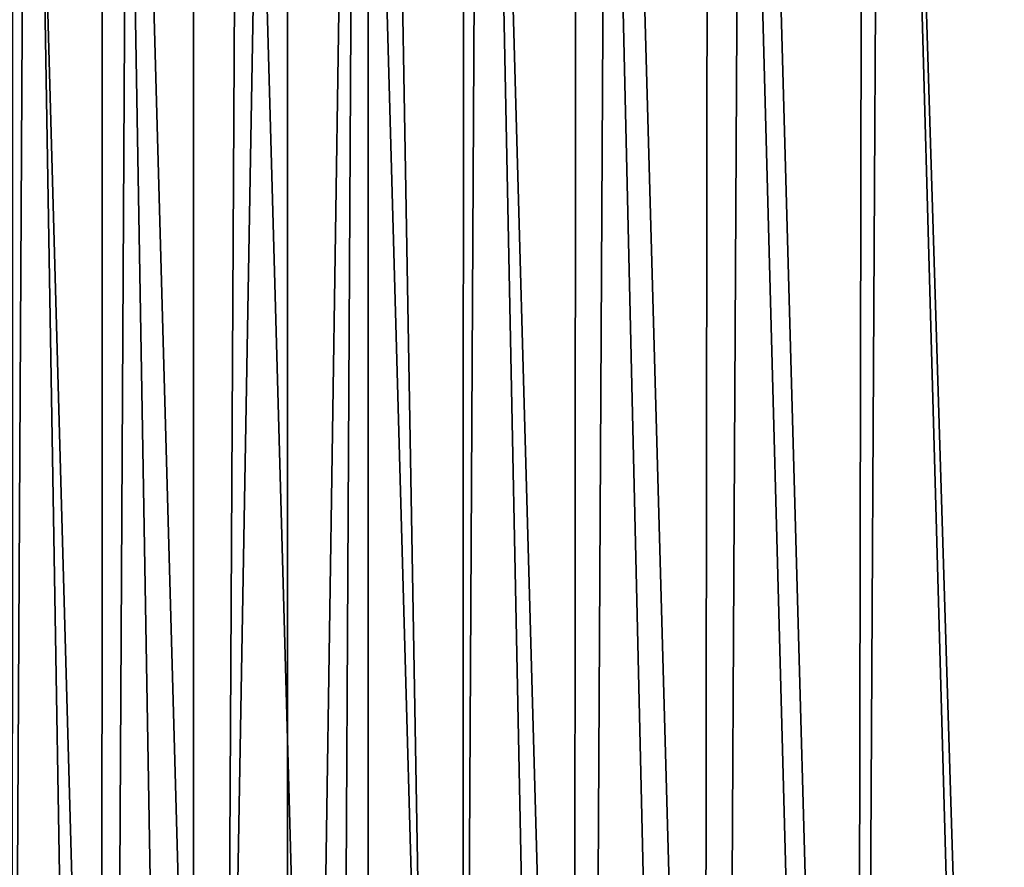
# Model space of a CAD drawing. Header units: metres. Extents: x -23 to 23, y -134 to 23.
# Tile 47 of 88: x -15 to -7, y -1 to 6. Entities that reach past the tile are written whole.
import ezdxf

# ---------------------------------------------------------------- set-up
doc = ezdxf.new("R2010")
doc.units = ezdxf.units.M
doc.layers.add('solid_509541_115_SW0003', color=7, linetype='CONTINUOUS')

msp = doc.modelspace()

# ---------------------------------------------------------------- linework, layer by layer
at = {"layer": 'solid_509541_115_SW0003'}
for points in [[(-6.278699, 23.40476), (-6.401787, -23.40097), (-7.844799, 23.350906)], [(-9.180573, 23.295422), (-9.238968, -23.292799), (-10.319176, 23.241352)], [(-9.180573, 23.295422), (-7.932271, -23.347544), (-9.238968, -23.292799)], [(-7.844799, 23.350906), (-7.932271, -23.347544), (-9.180573, 23.295422)], [(-7.844799, 23.350906), (-6.401787, -23.40097), (-7.932271, -23.347544)], [(-11.287642, 23.190578), (-11.305209, -23.189619), (-12.109802, 23.144218)], [(-11.287642, 23.190578), (-10.354283, -23.239584), (-11.305209, -23.189619)], [(-10.319176, 23.241352), (-10.354283, -23.239584), (-11.287642, 23.190578)], [(-10.319176, 23.241352), (-9.238968, -23.292799), (-10.354283, -23.239584)], [(-12.805934, 23.102457), (-12.805936, -23.102457), (-13.615569, -23.022839)], [(-13.614156, 23.023029), (-12.805934, 23.102457), (-13.615569, -23.022839)], [(-12.109802, 23.144218), (-12.115508, -23.143887), (-12.805936, -23.102457)], [(-12.109802, 23.144218), (-12.805936, -23.102457), (-12.805934, 23.102457)], [(-12.109802, 23.144218), (-11.305209, -23.189619), (-12.115508, -23.143887)], [(-13.614156, 23.023029), (-13.615569, -23.022839), (-14.399124, 22.886789)], [(-14.399124, 22.886789), (-14.402032, -22.886166), (-15.165908, 22.694778)], [(-14.399124, 22.886789), (-13.615569, -23.022839), (-14.402032, -22.886166)], [(-15.165908, 22.694778), (-14.402032, -22.886166), (-15.170073, -22.693575)], [(-6.459763, 18.674021, 187.149994), (-7.688427, 18.202637, 187.149994), (-6.664258, -18.602003, 187.149994)], [(-6.459763, 18.674021, 187.149994), (-6.664258, -18.602003, 187.149994), (-5.410743, -19.00448, 187.149994)], [(-7.688427, 18.202637, 187.149994), (-8.883117, 17.650444, 187.149994), (-7.888001, -18.117046, 187.149994)], [(-7.688427, 18.202637, 187.149994), (-7.888001, -18.117046, 187.149994), (-6.664258, -18.602003, 187.149994)], [(-8.883117, 17.650444, 187.149994), (-10.038287, 17.02, 187.149994), (-9.076018, -17.552031, 187.149994)], [(-8.883117, 17.650444, 187.149994), (-9.076018, -17.552031, 187.149994), (-7.888001, -18.117046, 187.149994)], [(-10.038287, 17.02, 187.149994), (-11.148829, 16.314135, 187.149994), (-10.223924, -16.909151, 187.149994)], [(-10.038287, 17.02, 187.149994), (-10.223924, -16.909151, 187.149994), (-9.076018, -17.552031, 187.149994)], [(-11.148829, 16.314135, 187.149994), (-12.209884, 15.535958, 187.149994), (-11.326838, -16.191057, 187.149994)], [(-11.148829, 16.314135, 187.149994), (-11.326838, -16.191057, 187.149994), (-10.223924, -16.909151, 187.149994)], [(-12.209884, 15.535958, 187.149994), (-13.216806, 14.688889, 187.149994), (-12.379493, -15.40115, 187.149994)], [(-12.209884, 15.535958, 187.149994), (-12.379493, -15.40115, 187.149994), (-11.326838, -16.191057, 187.149994)], [(-13.216806, 14.688889, 187.149994), (-14.165177, 13.776628, 187.149994), (-13.377095, -14.543061, 187.149994)], [(-13.216806, 14.688889, 187.149994), (-13.377095, -14.543061, 187.149994), (-12.379493, -15.40115, 187.149994)], [(-14.165177, 13.776628, 187.149994), (-15.050818, 12.803157, 187.149994), (-14.315302, -13.620557, 187.149994)], [(-14.165177, 13.776628, 187.149994), (-14.315302, -13.620557, 187.149994), (-13.377095, -14.543061, 187.149994)], [(-15.050818, 12.803157, 187.149994), (-15.869718, 11.772844, 187.149994), (-15.190102, -12.637583, 187.149994)], [(-15.050818, 12.803157, 187.149994), (-15.190102, -12.637583, 187.149994), (-14.315302, -13.620557, 187.149994)]]:
    msp.add_3dface(points, dxfattribs=at)

doc.saveas('drawing.dxf')
